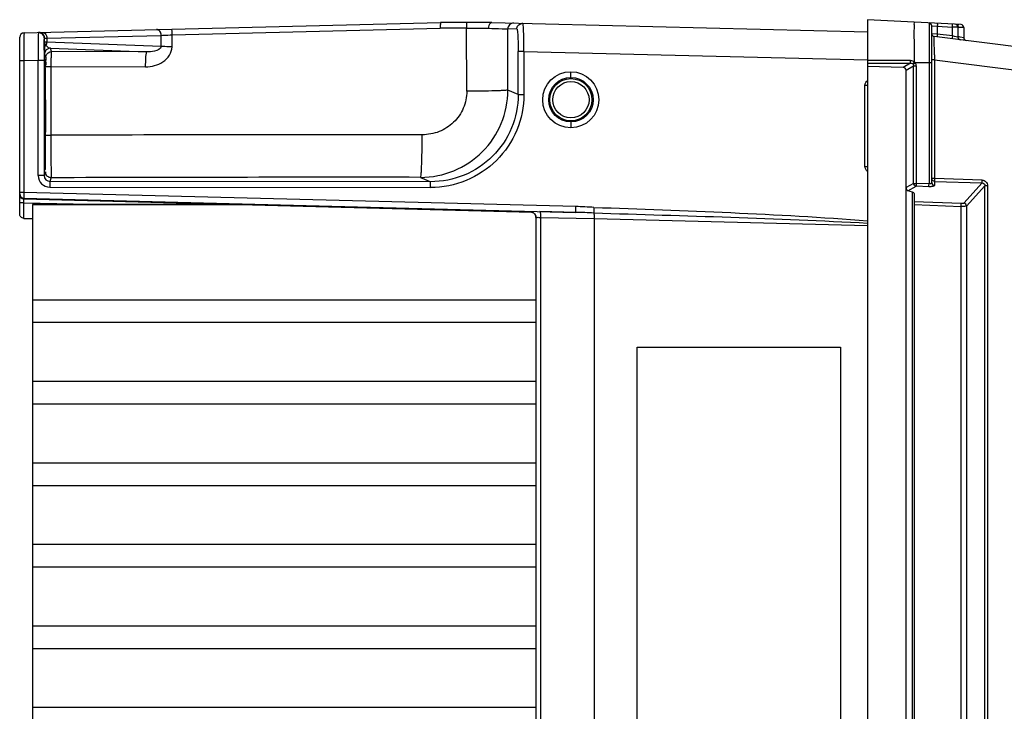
# Model space of a CAD drawing. Header units: inches. Extents: x 0 to 117, y 0 to 83.
# Tile 14 of 57: x 47.61 to 54.27, y 15.57 to 20.25. Entities that reach past the tile are written whole.
import ezdxf

# ---------------------------------------------------------------- set-up
doc = ezdxf.new("R2010")
doc.units = ezdxf.units.IN
doc.header["$LTSCALE"] = 6.431102
doc.header["$MEASUREMENT"] = 0
doc.layers.get('0').update_dxf_attribs({"linetype": 'CONTINUOUS'})

msp = doc.modelspace()

# ---------------------------------------------------------------- linework, layer by layer
at = {"color": 7, "linetype": 'CONTINUOUS'}
for p, q in [((47.6436, 20.1567), (50.4615, 20.2256)), ((48.6468, 20.1428), (50.4598, 20.1874)), ((50.6381, 20.1872), (50.4597, 20.1872)), ((50.8075, 20.2256), (50.4615, 20.2256)), ((50.6388, 19.7614), (50.6381, 20.1872)), ((50.6381, 20.1872), (50.7849, 20.1871)), ((50.8075, 20.2256), (53.3497, 20.1635)), ((50.9167, 19.7691), (50.9161, 20.1826)), ((50.9774, 20.1811), (50.9161, 20.1826)), ((53.3502, 20.2453), (53.3502, 10.698)), ((53.982, 20.2122), (53.3502, 20.2453)), ((53.7654, 20.2235), (53.7654, 19.1351)), ((53.7841, 19.1436), (53.7841, 20.2039)), ((53.7841, 20.2039), (53.8214, 20.2009)), ((53.8214, 20.2009), (53.8214, 20.1481)), ((53.8214, 20.2009), (53.9239, 20.1956)), ((53.9239, 20.1352), (53.9239, 20.1956)), ((53.9305, 20.1954), (53.9239, 20.1956)), ((53.9612, 20.1946), (53.9305, 20.1954)), ((53.9612, 20.1946), (53.9612, 20.1281)), ((53.9699, 20.1933), (53.9633, 20.1935)), ((54.0006, 20.1925), (53.9699, 20.1933)), ((54.0006, 20.1925), (54.0006, 20.1232)), ((47.6148, 18.9319), (47.6148, 20.1272)), ((47.7813, 20.1081), (47.7816, 20.1179)), ((47.7816, 20.0954), (47.7816, 20.1179)), ((47.7831, 20.1198), (47.7994, 20.1204)), ((47.7994, 20.1204), (48.5728, 20.1393)), ((47.7994, 20.1204), (47.7994, 20.0933)), ((48.5714, 20.0645), (48.5728, 20.1393)), ((48.6452, 20.0619), (48.6468, 20.1428)), ((53.8214, 20.1481), (53.7846, 20.1505)), ((57.5313, 19.6598), (53.8013, 20.131)), ((53.9239, 20.1352), (53.8214, 20.1481)), ((53.9309, 20.1339), (53.9239, 20.1352)), ((53.9374, 20.1326), (53.9309, 20.1339)), ((53.9612, 20.1281), (53.9374, 20.1326)), ((53.9702, 20.1289), (53.9633, 20.1302)), ((53.9768, 20.1277), (53.9702, 20.1289)), ((54.0006, 20.1232), (53.9768, 20.1277)), ((47.7816, 20.0954), (47.7818, 20.0695)), ((47.7818, 20.0695), (47.7819, 20.0602)), ((47.7819, 20.0602), (47.7819, 20.0558)), ((47.7819, 20.0558), (47.7819, 20.0516)), ((47.7969, 20.0683), (47.7942, 20.0725)), ((48.5714, 20.0645), (47.7994, 20.0933)), ((47.8299, 20.0292), (47.8223, 20.0519)), ((47.8223, 20.0519), (48.4745, 20.0275)), ((53.8015, 20.0227), (53.8009, 20.1012)), ((47.7829, 20.0126), (47.7905, 19.9899)), ((48.4745, 20.0275), (47.8299, 20.0292)), ((50.9866, 19.7392), (50.9866, 20.0311)), ((51.0249, 20.0311), (50.9866, 20.0311)), ((51.0249, 20.0311), (51.0249, 19.7392)), ((51.0249, 20.0311), (53.3503, 19.9743)), ((53.8017, 20.0067), (53.8015, 20.0227)), ((47.6435, 19.9678), (47.6148, 19.9678)), ((47.7401, 19.9702), (47.6435, 19.9678)), ((47.6435, 19.9678), (47.6435, 19.0769)), ((47.7401, 19.1911), (47.7401, 19.9702)), ((47.7805, 19.9702), (47.7401, 19.9702)), ((47.7805, 19.9702), (47.7805, 19.1911)), ((47.8256, 19.9282), (47.8255, 19.464)), ((47.8256, 19.9282), (48.4665, 19.9266)), ((53.3502, 19.9511), (53.6401, 19.9512)), ((53.5912, 19.9222), (53.3502, 19.9278)), ((53.6393, 19.9692), (53.3503, 19.9701)), ((53.6401, 19.9512), (53.5912, 19.9222)), ((53.6099, 19.9037), (53.6611, 19.9341)), ((53.6611, 19.1386), (53.6611, 19.9341)), ((53.6611, 19.9341), (53.6781, 19.9341)), ((53.7841, 19.9535), (53.6722, 19.9535)), ((53.6781, 19.9341), (53.6781, 19.1386)), ((53.8022, 19.9737), (53.7841, 19.9737)), ((53.8022, 19.9737), (53.8022, 19.1708)), ((53.8022, 19.9737), (57.5239, 19.5035)), ((51.3431, 19.8543), (51.3421, 19.8937)), ((53.6099, 11.0396), (53.6099, 19.9037)), ((53.3323, 19.2521), (53.3323, 19.8014)), ((53.3502, 19.8014), (53.3323, 19.8014)), ((50.9866, 19.7392), (50.9167, 19.7691)), ((50.9866, 19.7392), (51.0249, 19.7392)), ((47.7904, 19.449), (47.7906, 19.5161)), ((51.3431, 19.5536), (51.3421, 19.5142)), ((53.3323, 19.2521), (53.3502, 19.2521)), ((47.7805, 19.1911), (47.7401, 19.1911)), ((47.7887, 19.2158), (47.7805, 19.1911)), ((47.8198, 19.1517), (47.8281, 19.1764)), ((50.3948, 19.1499), (47.8198, 19.1517)), ((50.3263, 19.1792), (50.3948, 19.1499)), ((53.6611, 19.1386), (53.6099, 19.1103)), ((53.6226, 19.0889), (53.6781, 19.1196)), ((53.6611, 19.1386), (53.6781, 19.1386)), ((53.7654, 19.1351), (53.6781, 19.1386)), ((53.7654, 19.1161), (53.6781, 19.1196)), ((53.8022, 19.1708), (53.7841, 19.1708)), ((54.1243, 19.1601), (53.8022, 19.1708)), ((53.8027, 19.1518), (53.8027, 19.1246)), ((53.8027, 19.1518), (54.1249, 19.1411)), ((54.1249, 19.1411), (54.0012, 19.0043)), ((54.0194, 18.9853), (54.1434, 19.1225)), ((54.1434, 11.8208), (54.1434, 19.1225)), ((54.161, 19.1225), (54.1434, 19.1225)), ((54.161, 19.1225), (54.161, 11.8208)), ((47.6435, 19.0769), (47.6148, 19.0769)), ((51.376, 18.9817), (47.6435, 19.0769)), ((47.8188, 19.1123), (50.3938, 19.1105)), ((53.6544, 19.0786), (53.6226, 19.0889)), ((53.6544, 11.8647), (53.6544, 19.0786)), ((53.666, 19.0705), (53.666, 11.8728)), ((47.6435, 19.0071), (47.6148, 19.0071)), ((47.6436, 19.0376), (47.6435, 19.0346)), ((47.6435, 19.0346), (51.0783, 18.9447)), ((47.6436, 19.0376), (51.376, 18.9424)), ((47.6437, 18.9016), (47.6437, 19.0071)), ((47.6437, 19.0071), (48.1996, 18.9959)), ((47.7014, 18.9959), (47.7014, 12.1335)), ((49.1216, 18.9959), (47.7014, 18.9959)), ((49.2241, 18.9932), (47.7014, 18.9932)), ((53.9831, 19.0012), (53.666, 19.014)), ((53.666, 18.995), (53.9831, 18.9822)), ((53.9831, 11.9611), (53.9831, 18.9822)), ((54.0194, 18.9853), (54.0194, 11.958)), ((51.0686, 18.9459), (51.0686, 18.9471)), ((51.376, 18.9424), (51.1319, 18.9475)), ((47.6439, 18.9016), (47.7014, 18.9016)), ((51.1069, 18.9078), (51.1069, 12.0355)), ((51.1386, 18.9082), (51.1386, 12.0351)), ((51.1386, 18.9082), (51.5006, 18.9005)), ((51.5006, 18.9005), (51.5006, 12.0428)), ((51.5006, 18.9005), (53.3502, 18.8546)), ((47.7014, 18.3513), (51.1069, 18.3513)), ((51.1069, 18.1965), (47.7014, 18.1965)), ((51.7914, 12.9126), (51.7914, 18.0307)), ((51.7914, 18.0307), (53.1675, 18.0307)), ((53.1675, 18.0307), (53.1675, 12.9126)), ((47.7014, 17.8001), (51.1069, 17.8001)), ((51.1069, 17.6453), (47.7014, 17.6453)), ((47.7014, 17.2489), (51.1069, 17.2489)), ((51.1069, 17.0941), (47.7014, 17.0941)), ((47.7014, 16.6977), (51.1069, 16.6977)), ((51.1069, 16.5429), (47.7014, 16.5429)), ((47.7014, 16.1465), (51.1069, 16.1465)), ((51.1069, 15.9918), (47.7014, 15.9918)), ((47.7014, 15.5954), (51.1069, 15.5954))]:
    msp.add_line(p, q, dxfattribs=at)
for points in [[(53.6554, 19.9473), (53.6558, 19.947), (53.6562, 19.9467), (53.6566, 19.9463), (53.657, 19.946), (53.6573, 19.9456), (53.6576, 19.9452), (53.658, 19.9448), (53.6583, 19.9444), (53.6586, 19.944)], [(53.8027, 19.1518), (53.8022, 19.1518), (53.8017, 19.1519), (53.8012, 19.1519), (53.8007, 19.152), (53.8003, 19.1521), (53.7998, 19.1522), (53.7993, 19.1523), (53.7989, 19.1524), (53.7985, 19.1525)], [(51.0756, 18.945), (51.0752, 18.945), (51.075, 18.945), (51.0752, 18.945), (51.0758, 18.9449), (51.0767, 18.9447)], [(51.0769, 18.9447), (51.0784, 18.9443), (51.0803, 18.9437), (51.0825, 18.9429), (51.0849, 18.9418), (51.0874, 18.9405), (51.0899, 18.9389), (51.0924, 18.9371)], [(51.0924, 18.9371), (51.0947, 18.935), (51.097, 18.9327), (51.099, 18.9302), (51.1009, 18.9274), (51.1026, 18.9245), (51.104, 18.9214)], [(51.104, 18.9214), (51.1052, 18.9181), (51.1061, 18.9147), (51.1066, 18.9112), (51.1069, 18.9075), (51.1069, 18.9066)]]:
    msp.add_lwpolyline(points, dxfattribs=at)
for centre, radius in [((51.3421, 19.7039), 0.1897), ((51.3432, 19.7039), 0.1504), ((51.3431, 19.7039), 0.1427), ((51.3431, 19.7039), 0.123)]:
    msp.add_circle(centre, radius, dxfattribs=at)
for centre, radius, start, end in [((51.0168, 20.1817), 0.0387, 88.66687, 99.21835), ((53.7644, 20.2039), 0.0197, 0, 87), ((53.9416, 20.1946), 0.0197, 359.99999, 87), ((53.9809, 20.1925), 0.0197, 359.99999, 87), ((47.6443, 20.1272), 0.0295, 90.00812, 179.98158), ((47.7421, 20.1174), 0.0394, 81.43357, 91.46119), ((53.8038, 20.1505), 0.0197, 180, 262.8), ((53.9809, 20.1281), 0.0197, 180.00008, 262.8), ((54.0203, 20.1232), 0.0197, 180.00008, 262.8), ((62.8, 19.9727), 15.0195, 179.7497, 180.00955), ((60.2195, 20.0838), 6.4182, 180.68812, 180.83437), ((57.6672, 20.0465), 3.8657, 180.8337, 181.07982), ((61.938, 19.7401), 14.1535, 179.29051, 179.75175), ((36.8587, 19.777), 10.9314, 0.51221, 0.74522), ((25.714, 19.683), 22.0765, 0.2798, 0.49765), ((6.9341, 19.6038), 40.8565, 359.87711, 0.26224), ((50.3266, 19.7694), 0.5902, 269.96838, 359.9731), ((49.7457, -590.6878), 610.1548, 89.9444354, 90.180316), ((47.8189, 19.1911), 0.0788, 179.99766, 269.9366), ((47.8199, 19.1911), 0.0394, 179.93627, 269.90673), ((47.8276, 19.2158), 0.0389, 180.07907, 190.60535), ((49.7401, -567.4719), 586.6514, 89.9427472, 90.186736), ((47.6443, 19.0671), 0.0295, 179.99583, 268.52419), ((47.6443, 19.0641), 0.0295, 180, 268.5), ((51.3115, 16.3984), 2.5841, 85.83406, 88.57009), ((51.0674, 18.9066), 0.0395, 20.54915, 30.68843), ((51.0666, 18.9063), 0.0403, 10.55739, 20.58491), ((51.0674, 18.9077), 0.0395, 5.54273, 10.1556), ((51.2584, 13.8591), 5.0846, 87.29911, 88.67442), ((51.0681, 18.9065), 0.0389, 0.06585, 10.59791), ((51.0687, 18.9078), 0.0382, 0.01976, 5.55133)]:
    msp.add_arc(centre, radius, start, end, dxfattribs=at)
for centre, major_axis, ratio, start_param, end_param in [((53.5887, 19.9018), (0.0183, 0.0119), 0.903308, -0.529751, 0.924127), ((53.6248, 19.1086), (-0.0027, 0.0201), 0.728934, 1.389119, 2.807175), ((53.6266, 19.0727), (0.0394, -0.0023), 0.267102, 0.015608, 0.801006)]:
    msp.add_ellipse(centre, major_axis=major_axis, ratio=ratio, start_param=start_param, end_param=end_param, dxfattribs=at)
for points, knots in [([(48.6468, 20.1428), (48.6466, 20.1477), (48.6462, 20.1565), (48.6457, 20.1692), (48.6441, 20.1754), (48.6441, 20.1812), (48.6431, 20.1812)], [0, 0, 0, 0, 0.381048, 0.703711, 0.919484, 1, 1, 1, 1]), ([(50.4615, 20.2256), (50.4605, 20.2256), (50.4613, 20.2197), (50.4597, 20.2137), (50.4599, 20.2009), (50.4597, 20.1921), (50.4597, 20.1872)], [0, 0, 0, 0, 0.077574, 0.293164, 0.617018, 1, 1, 1, 1]), ([(50.6381, 20.1872), (50.6381, 20.1922), (50.6383, 20.2009), (50.6383, 20.2137), (50.6398, 20.2197), (50.6393, 20.2256), (50.6403, 20.2256)], [0, 0, 0, 0, 0.382303, 0.705669, 0.921308, 1, 1, 1, 1]), ([(50.8073, 20.2256), (50.8044, 20.2256), (50.7888, 20.2191), (50.7851, 20.1999), (50.7847, 20.1871)], [0, 0, 0, 0, 0.186168, 1, 1, 1, 1]), ([(50.7849, 20.1871), (50.8157, 20.1861), (50.8593, 20.184), (50.9032, 20.1839), (50.9161, 20.1826)], [0, 0, 0, 0, 0.703858, 1, 1, 1, 1]), ([(50.9563, 20.222), (50.9462, 20.2222), (50.9247, 20.2141), (50.9161, 20.1928), (50.9161, 20.1826)], [0, 0, 0, 0, 0.499223, 1, 1, 1, 1]), ([(50.9774, 20.1811), (50.9774, 20.1902), (50.9841, 20.209), (51.0016, 20.2185), (51.0106, 20.22)], [0, 0, 0, 0, 0.500076, 1, 1, 1, 1]), ([(50.9774, 20.1811), (50.9786, 20.1811), (50.9798, 20.1757), (50.9813, 20.1684), (50.9827, 20.154), (50.9847, 20.1274), (50.9862, 20.0856), (50.9866, 20.0503), (50.9866, 20.0311)], [0, 0, 0, 0, 0.022652, 0.080411, 0.172764, 0.296552, 0.619135, 1, 1, 1, 1]), ([(51.0249, 20.0311), (51.025, 20.0553), (51.0248, 20.0997), (51.0239, 20.1526), (51.0221, 20.1861), (51.0213, 20.2046), (51.0194, 20.2132), (51.019, 20.2204), (51.0177, 20.2205)], [0, 0, 0, 0, 0.381534, 0.704931, 0.829033, 0.921544, 0.978934, 1, 1, 1, 1]), ([(53.6663, 19.9599), (53.6666, 19.9944), (53.6669, 20.0444), (53.6661, 20.1077), (53.666, 20.1481), (53.6655, 20.1802), (53.6677, 20.2065), (53.6651, 20.2181), (53.6677, 20.2286), (53.666, 20.2287)], [0, 0, 0, 0, 0.384308, 0.557169, 0.70833, 0.832157, 0.923958, 0.980515, 1, 1, 1, 1]), ([(53.8214, 20.2206), (53.8219, 20.2206), (53.8214, 20.2176), (53.8223, 20.2124), (53.8216, 20.2056), (53.8214, 20.2009)], [0, 0, 0, 0, 0.078437, 0.294593, 1, 1, 1, 1]), ([(53.9239, 20.1956), (53.924, 20.1978), (53.9242, 20.2042), (53.925, 20.2108), (53.9241, 20.2149)], [0, 0, 0, 0, 0.34492, 1, 1, 1, 1]), ([(53.9633, 20.1935), (53.9634, 20.1957), (53.9635, 20.2021), (53.9644, 20.2087), (53.9635, 20.2128)], [0, 0, 0, 0, 0.34492, 1, 1, 1, 1]), ([(47.6436, 20.1567), (47.6424, 20.1566), (47.645, 20.1492), (47.6423, 20.1411), (47.6437, 20.1224), (47.6431, 20.0998), (47.6433, 20.0714), (47.6433, 20.0269), (47.6435, 19.9919), (47.6435, 19.9678)], [0, 0, 0, 0, 0.019303, 0.076224, 0.168634, 0.293021, 0.444498, 0.61733, 1, 1, 1, 1]), ([(47.7404, 20.1351), (47.7403, 20.1251), (47.7397, 20.0701), (47.7399, 20.0151), (47.7401, 19.9702)], [0, 0, 0, 0, 0.181662, 1, 1, 1, 1]), ([(47.7411, 20.1568), (47.741, 20.1557), (47.7407, 20.1484), (47.7405, 20.1412), (47.7404, 20.1351)], [0, 0, 0, 0, 0.153116, 1, 1, 1, 1]), ([(47.7434, 20.1592), (47.7429, 20.1592), (47.7418, 20.1589), (47.7413, 20.1578), (47.7412, 20.1573)], [0, 0, 0, 0, 0.505662, 1, 1, 1, 1]), ([(47.7816, 20.1179), (47.7816, 20.1184), (47.7816, 20.12), (47.7832, 20.1194), (47.7837, 20.119)], [0, 0, 0, 0, 0.45008, 1, 1, 1, 1]), ([(48.5728, 20.1393), (48.5728, 20.1492), (48.5671, 20.1687), (48.5483, 20.1788), (48.5396, 20.1786)], [0, 0, 0, 0, 0.535197, 1, 1, 1, 1]), ([(48.5728, 20.1393), (48.5777, 20.1396), (48.6023, 20.1408), (48.6269, 20.1419), (48.6468, 20.1428)], [0, 0, 0, 0, 0.195946, 1, 1, 1, 1]), ([(53.8009, 20.1012), (53.8009, 20.1055), (53.8011, 20.1126), (53.8005, 20.1228), (53.8017, 20.1268), (53.8007, 20.1311), (53.8013, 20.131)], [0, 0, 0, 0, 0.430314, 0.745011, 0.93607, 1, 1, 1, 1]), ([(53.8214, 20.1481), (53.8211, 20.146), (53.8205, 20.1396), (53.8191, 20.1331), (53.8198, 20.1289)], [0, 0, 0, 0, 0.336689, 1, 1, 1, 1]), ([(53.9239, 20.1352), (53.9234, 20.1306), (53.9221, 20.124), (53.9227, 20.1187), (53.9219, 20.1157), (53.9225, 20.1157)], [0, 0, 0, 0, 0.705336, 0.909656, 1, 1, 1, 1]), ([(47.7806, 20.0383), (47.7807, 20.0457), (47.7808, 20.069), (47.781, 20.0922), (47.7813, 20.1081)], [0, 0, 0, 0, 0.317528, 1, 1, 1, 1]), ([(47.7994, 20.0933), (47.795, 20.0936), (47.7906, 20.0951), (47.782, 20.0938), (47.7816, 20.0953)], [0, 0, 0, 0, 0.732486, 1, 1, 1, 1]), ([(47.7942, 20.0725), (47.7924, 20.0742), (47.7865, 20.0807), (47.7817, 20.0891), (47.7816, 20.0953)], [0, 0, 0, 0, 0.292378, 1, 1, 1, 1]), ([(47.7819, 20.0516), (47.782, 20.0457), (47.7824, 20.0327), (47.7818, 20.0196), (47.7829, 20.0126)], [0, 0, 0, 0, 0.450437, 1, 1, 1, 1]), ([(47.8223, 20.0519), (47.8201, 20.0521), (47.8099, 20.0542), (47.8014, 20.0617), (47.7969, 20.0683)], [0, 0, 0, 0, 0.215709, 1, 1, 1, 1]), ([(48.4665, 19.9266), (48.5071, 19.9275), (48.5895, 19.9439), (48.6454, 20.0222), (48.6452, 20.0619)], [0, 0, 0, 0, 0.505587, 1, 1, 1, 1]), ([(48.5714, 20.0645), (48.5707, 20.0465), (48.5241, 20.0291), (48.4923, 20.0272), (48.4745, 20.0275)], [0, 0, 0, 0, 0.502365, 1, 1, 1, 1]), ([(48.6452, 20.0619), (48.638, 20.062), (48.6134, 20.0626), (48.5888, 20.0634), (48.5714, 20.0645)], [0, 0, 0, 0, 0.291295, 1, 1, 1, 1]), ([(47.7905, 19.9899), (47.7921, 19.985), (47.7893, 19.9668), (47.791, 19.9495), (47.791, 19.9372)], [0, 0, 0, 0, 0.294921, 1, 1, 1, 1]), ([(47.8299, 20.0292), (47.8292, 20.0288), (47.829, 20.0254), (47.8272, 20.0159), (47.8268, 19.995), (47.8257, 19.9645), (47.8256, 19.9409), (47.8256, 19.9282)], [0, 0, 0, 0, 0.02489, 0.085335, 0.304518, 0.625595, 1, 1, 1, 1]), ([(48.4665, 19.9266), (48.4665, 19.9392), (48.4671, 19.9622), (48.4678, 19.9945), (48.4716, 20.0128), (48.4716, 20.0266), (48.4745, 20.0275)], [0, 0, 0, 0, 0.372188, 0.691922, 0.911419, 1, 1, 1, 1]), ([(47.7874, 19.9795), (47.786, 19.9795), (47.7882, 19.9708), (47.7854, 19.9617), (47.7864, 19.9399), (47.7857, 19.9246), (47.7856, 19.9154)], [0, 0, 0, 0, 0.064713, 0.256067, 0.570206, 1, 1, 1, 1]), ([(47.791, 19.9293), (47.7913, 19.9284), (47.796, 19.9296), (47.8018, 19.9281), (47.8131, 19.9285), (47.8211, 19.9283), (47.8256, 19.9282)], [0, 0, 0, 0, 0.077219, 0.289545, 0.61148, 1, 1, 1, 1]), ([(53.6401, 19.9512), (53.6399, 19.952), (53.6394, 19.958), (53.6393, 19.964), (53.6393, 19.9692)], [0, 0, 0, 0, 0.140193, 1, 1, 1, 1]), ([(53.6401, 19.9512), (53.6437, 19.9515), (53.6497, 19.9522), (53.6529, 19.9478), (53.6535, 19.9465)], [0, 0, 0, 0, 0.723283, 1, 1, 1, 1]), ([(53.6554, 19.9473), (53.6559, 19.948), (53.659, 19.9517), (53.6622, 19.9554), (53.665, 19.9584)], [0, 0, 0, 0, 0.165198, 1, 1, 1, 1]), ([(53.6586, 19.944), (53.6592, 19.9445), (53.6631, 19.9474), (53.6672, 19.9501), (53.6706, 19.9523)], [0, 0, 0, 0, 0.168398, 1, 1, 1, 1]), ([(47.7846, 19.8014), (47.7846, 19.7967), (47.7853, 19.7899), (47.784, 19.7852), (47.7847, 19.7827), (47.7843, 19.7827)], [0, 0, 0, 0, 0.749213, 0.941808, 1, 1, 1, 1]), ([(50.6388, 19.7614), (50.6385, 19.7226), (50.6231, 19.6441), (50.5547, 19.5462), (50.4547, 19.4812), (50.3762, 19.4672), (50.3374, 19.4667)], [0, 0, 0, 0, 0.249987, 0.499976, 0.749985, 1, 1, 1, 1]), ([(51.0249, 19.7392), (51.0248, 19.6573), (50.9919, 19.4916), (50.8512, 19.2825), (50.6414, 19.1429), (50.4757, 19.1105), (50.3938, 19.1105)], [0, 0, 0, 0, 0.250036, 0.500042, 0.750024, 1, 1, 1, 1]), ([(50.9866, 19.7392), (50.9866, 19.6624), (50.9557, 19.507), (50.8237, 19.311), (50.6269, 19.1802), (50.4716, 19.1498), (50.3948, 19.1499)], [0, 0, 0, 0, 0.250067, 0.500068, 0.75003, 1, 1, 1, 1]), ([(50.9167, 19.7691), (50.9142, 19.7681), (50.9054, 19.7676), (50.8882, 19.766), (50.862, 19.765), (50.8126, 19.7633), (50.7372, 19.762), (50.6733, 19.7615), (50.6388, 19.7614)], [0, 0, 0, 0, 0.029569, 0.092757, 0.187657, 0.311248, 0.627316, 1, 1, 1, 1]), ([(47.7874, 19.2315), (47.7887, 19.2315), (47.7867, 19.2395), (47.7893, 19.2479), (47.7884, 19.2679), (47.7893, 19.2925), (47.7895, 19.3243), (47.79, 19.377), (47.7902, 19.4193), (47.7904, 19.449)], [0, 0, 0, 0, 0.017557, 0.069408, 0.154692, 0.271579, 0.417806, 0.590325, 1, 1, 1, 1]), ([(47.7909, 19.465), (47.7912, 19.4641), (47.7959, 19.4653), (47.8017, 19.4638), (47.813, 19.4642), (47.821, 19.464), (47.8255, 19.464)], [0, 0, 0, 0, 0.077214, 0.289537, 0.611476, 1, 1, 1, 1]), ([(47.8255, 19.464), (47.8256, 19.4276), (47.8259, 19.3605), (47.8255, 19.2724), (47.828, 19.2132), (47.8264, 19.1842), (47.8281, 19.1764)], [0, 0, 0, 0, 0.379449, 0.700253, 0.917173, 1, 1, 1, 1]), ([(50.3263, 19.1792), (50.3282, 19.1806), (50.3283, 19.1902), (50.3313, 19.2058), (50.3324, 19.2331), (50.3342, 19.268), (50.3355, 19.3107), (50.3369, 19.3777), (50.3373, 19.4304), (50.3374, 19.4667)], [0, 0, 0, 0, 0.024596, 0.084424, 0.177877, 0.301757, 0.451555, 0.622017, 1, 1, 1, 1]), ([(47.7843, 19.4283), (47.7847, 19.4283), (47.784, 19.4259), (47.7853, 19.4211), (47.7846, 19.4143), (47.7846, 19.4096)], [0, 0, 0, 0, 0.058192, 0.250787, 1, 1, 1, 1]), ([(47.7846, 19.4096), (47.7847, 19.3849), (47.7849, 19.35), (47.7855, 19.3066), (47.7856, 19.2807), (47.7864, 19.2608), (47.7858, 19.2446), (47.7879, 19.2379), (47.7864, 19.2315), (47.7874, 19.2315)], [0, 0, 0, 0, 0.415345, 0.587802, 0.732834, 0.848152, 0.931963, 0.982795, 1, 1, 1, 1]), ([(47.8281, 19.1764), (47.8191, 19.1764), (47.8007, 19.1829), (47.791, 19.1999), (47.7894, 19.2087)], [0, 0, 0, 0, 0.49958, 1, 1, 1, 1]), ([(47.8198, 19.1517), (47.819, 19.1509), (47.82, 19.1462), (47.8187, 19.1386), (47.819, 19.1263), (47.8188, 19.1172), (47.8188, 19.1123)], [0, 0, 0, 0, 0.083992, 0.302172, 0.623921, 1, 1, 1, 1]), ([(50.3938, 19.1105), (50.3938, 19.1155), (50.394, 19.1245), (50.3936, 19.1369), (50.3949, 19.1445), (50.394, 19.1491), (50.3948, 19.1499)], [0, 0, 0, 0, 0.375956, 0.697594, 0.91588, 1, 1, 1, 1]), ([(53.6781, 19.1386), (53.678, 19.1365), (53.6779, 19.1302), (53.6774, 19.1238), (53.6781, 19.1196)], [0, 0, 0, 0, 0.330942, 1, 1, 1, 1]), ([(53.7654, 19.1161), (53.7653, 19.117), (53.765, 19.1234), (53.7652, 19.1297), (53.7654, 19.1351)], [0, 0, 0, 0, 0.145639, 1, 1, 1, 1]), ([(53.7841, 19.1436), (53.7841, 19.1423), (53.7809, 19.1351), (53.7714, 19.1346), (53.7654, 19.1351)], [0, 0, 0, 0, 0.179182, 1, 1, 1, 1]), ([(53.7947, 19.1187), (53.7928, 19.1181), (53.7832, 19.116), (53.7733, 19.1158), (53.7654, 19.1161)], [0, 0, 0, 0, 0.202264, 1, 1, 1, 1]), ([(53.7841, 19.1436), (53.7841, 19.1389), (53.7881, 19.129), (53.7979, 19.1249), (53.8027, 19.1246)], [0, 0, 0, 0, 0.494035, 1, 1, 1, 1]), ([(53.8027, 19.1246), (53.8027, 19.1224), (53.7989, 19.12), (53.7959, 19.119), (53.7947, 19.1187)], [0, 0, 0, 0, 0.638902, 1, 1, 1, 1]), ([(53.8022, 19.1708), (53.8021, 19.1687), (53.8021, 19.1624), (53.8017, 19.1559), (53.8027, 19.1518)], [0, 0, 0, 0, 0.332059, 1, 1, 1, 1]), ([(54.1249, 19.1411), (54.1246, 19.142), (54.124, 19.1483), (54.1253, 19.1548), (54.1243, 19.1601)], [0, 0, 0, 0, 0.140786, 1, 1, 1, 1]), ([(54.1243, 19.1601), (54.1338, 19.1598), (54.1534, 19.1519), (54.161, 19.132), (54.161, 19.1225)], [0, 0, 0, 0, 0.499458, 1, 1, 1, 1]), ([(54.1249, 19.1411), (54.1296, 19.1413), (54.1401, 19.138), (54.1436, 19.1274), (54.1434, 19.1225)], [0, 0, 0, 0, 0.495425, 1, 1, 1, 1]), ([(47.6435, 19.0769), (47.6434, 19.0678), (47.6424, 19.0554), (47.6438, 19.0429), (47.6429, 19.0385), (47.6435, 19.0376)], [0, 0, 0, 0, 0.697811, 0.916036, 1, 1, 1, 1]), ([(47.6435, 19.0071), (47.6435, 19.0106), (47.6435, 19.0169), (47.6429, 19.0261), (47.6441, 19.0303), (47.643, 19.0346), (47.6437, 19.0346)], [0, 0, 0, 0, 0.382197, 0.707168, 0.92348, 1, 1, 1, 1]), ([(51.376, 18.9424), (51.3753, 18.9432), (51.3763, 18.9478), (51.3752, 18.9554), (51.3759, 18.9677), (51.3759, 18.9768), (51.376, 18.9817)], [0, 0, 0, 0, 0.083864, 0.301869, 0.623734, 1, 1, 1, 1]), ([(54.0012, 19.0043), (54.0006, 19.0036), (53.9947, 19.0009), (53.9883, 19.001), (53.9831, 19.0012)], [0, 0, 0, 0, 0.147701, 1, 1, 1, 1]), ([(53.9831, 18.9822), (53.9831, 18.9843), (53.9833, 18.9907), (53.9837, 18.9971), (53.9831, 19.0012)], [0, 0, 0, 0, 0.332479, 1, 1, 1, 1]), ([(54.0194, 18.9853), (54.0155, 18.9832), (54.0027, 18.9827), (53.9908, 18.9821), (53.9831, 18.9822)], [0, 0, 0, 0, 0.362251, 1, 1, 1, 1]), ([(47.6439, 18.9015), (47.6356, 18.9017), (47.6199, 18.9095), (47.6148, 18.9251), (47.6148, 18.9319)], [0, 0, 0, 0, 0.548443, 1, 1, 1, 1]), ([(51.0686, 18.9459), (51.0685, 18.9453), (51.0726, 18.9457), (51.0742, 18.945), (51.0761, 18.9448)], [0, 0, 0, 0, 0.251266, 1, 1, 1, 1]), ([(51.0686, 18.9471), (51.0774, 18.947), (51.0954, 18.9401), (51.1047, 18.9233), (51.1063, 18.9146)], [0, 0, 0, 0, 0.499805, 1, 1, 1, 1]), ([(51.1319, 18.9475), (51.1333, 18.9473), (51.1356, 18.9424), (51.1382, 18.93), (51.1387, 18.9173), (51.1386, 18.9081)], [0, 0, 0, 0, 0.107252, 0.325619, 1, 1, 1, 1]), ([(51.4993, 18.9757), (51.4989, 18.9679), (51.4988, 18.9554), (51.4974, 18.9428), (51.498, 18.9381)], [0, 0, 0, 0, 0.622264, 1, 1, 1, 1]), ([(51.498, 18.9381), (51.4986, 18.9363), (51.5008, 18.9239), (51.5007, 18.9112), (51.5006, 18.9006)], [0, 0, 0, 0, 0.149772, 1, 1, 1, 1]), ([(51.4993, 18.9757), (51.808, 18.9658), (52.4253, 18.9434), (53.0423, 18.9099), (53.3502, 18.8859)], [0, 0, 0, 0, 0.500009, 1, 1, 1, 1]), ([(51.1069, 18.9078), (51.1069, 18.9086), (51.1116, 18.9081), (51.1165, 18.909), (51.127, 18.9085), (51.1344, 18.9083), (51.1386, 18.9082)], [0, 0, 0, 0, 0.074694, 0.283443, 0.604868, 1, 1, 1, 1])]:
    msp.add_open_spline(points, degree=3, knots=knots, dxfattribs=at)
for points in [[(47.7777, 20.1399), (47.7711, 20.1512), (47.7565, 20.1595), (47.7434, 20.1592)], [(47.7757, 20.1383), (47.7699, 20.1477), (47.7589, 20.1547), (47.748, 20.1564)], [(47.7662, 20.1597), (47.7736, 20.1599), (47.7814, 20.1565), (47.7867, 20.1514)], [(47.7816, 20.119), (47.7814, 20.1257), (47.7793, 20.1326), (47.7757, 20.1383)], [(47.7831, 20.1198), (47.7831, 20.1267), (47.7812, 20.1339), (47.7777, 20.1399)], [(47.7867, 20.1514), (47.7949, 20.1437), (47.7993, 20.1315), (47.7994, 20.1204)], [(47.7819, 20.0516), (47.782, 20.0596), (47.7876, 20.0678), (47.7942, 20.0725)], [(47.8223, 20.0519), (47.8094, 20.0519), (47.7951, 20.0439), (47.7885, 20.0327)], [(47.7942, 20.0725), (47.7975, 20.0788), (47.7993, 20.0862), (47.7994, 20.0933)], [(47.7885, 20.0327), (47.785, 20.0267), (47.7829, 20.0195), (47.7829, 20.0126)], [(47.7905, 19.9899), (47.7905, 19.9943), (47.7913, 19.9988), (47.7928, 20.003)], [(47.7928, 20.003), (47.7978, 20.0173), (47.8147, 20.0292), (47.8299, 20.0292)], [(53.6393, 19.9692), (53.6488, 19.9691), (53.659, 19.966), (53.6663, 19.9599)], [(53.6586, 19.944), (53.6605, 19.9412), (53.6614, 19.9375), (53.6611, 19.9341)], [(53.6663, 19.9599), (53.6685, 19.9581), (53.6705, 19.9559), (53.6722, 19.9535)], [(53.6722, 19.9535), (53.6757, 19.9484), (53.6789, 19.9407), (53.6758, 19.9354)], [(53.3323, 19.8014), (53.3323, 19.8139), (53.3397, 19.8275), (53.3501, 19.8343)], [(53.3501, 19.2192), (53.3397, 19.226), (53.3323, 19.2397), (53.3323, 19.2521)], [(53.6781, 19.1196), (53.6697, 19.121), (53.6618, 19.1302), (53.6611, 19.1386)], [(53.7985, 19.1525), (53.791, 19.1545), (53.7841, 19.163), (53.7841, 19.1708)], [(54.0194, 18.9853), (54.0189, 18.9941), (54.0099, 19.0034), (54.0012, 19.0043)], [(51.0686, 18.9459), (51.0713, 18.9458), (51.0741, 18.9455), (51.0768, 18.9448)], [(51.0768, 18.9448), (51.0867, 18.9424), (51.0961, 18.9355), (51.1013, 18.9267)], [(51.498, 18.9381), (52.1156, 18.9204), (52.7332, 18.9019), (53.3502, 18.8701)]]:
    msp.add_open_spline(points, degree=3, dxfattribs=at)

doc.saveas('drawing.dxf')
